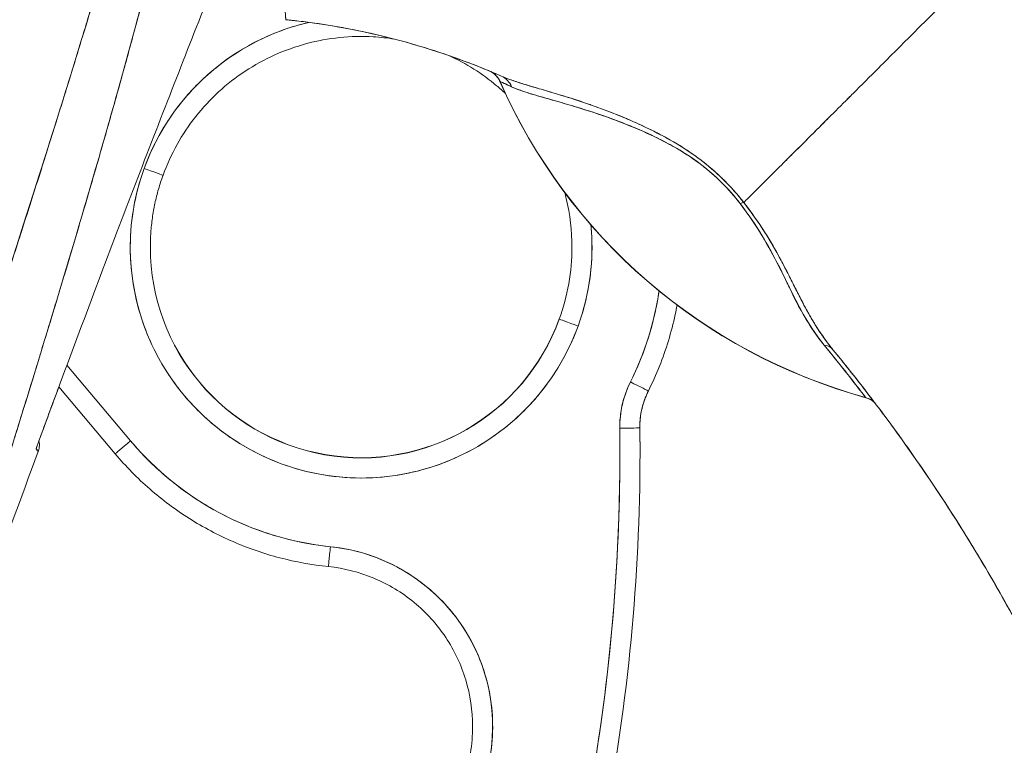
# Model space of a CAD drawing. Header units: inches. Extents: x 8 to 265, y 5 to 155.
# Tile 48 of 152: x 23.056 to 24.022, y 93.614 to 94.326. Entities that reach past the tile are written whole.
import ezdxf

# ---------------------------------------------------------------- set-up
doc = ezdxf.new("R2010")
doc.units = ezdxf.units.IN
doc.header["$LTSCALE"] = 16
doc.header["$MEASUREMENT"] = 0
doc.layers.add('Dimension (ANSI)', color=7, linetype='Continuous', lineweight=5)
doc.layers.add('Visible (ANSI)', color=7, linetype='Continuous', lineweight=5)
doc.styles.add('TAHOMA', font='tahoma.ttf')
doc.dimstyles.new('Default (ANSI)', dxfattribs={"dimscale": 16, "dimtxt": 0.07, "dimasz": 0.098425, "dimexe": 0.125, "dimexo": 0.0625, "dimgap": 0.031496, "dimtad": 0, "dimtih": 1, "dimtoh": 1, "dimrnd": 1e-08, "dimzin": 0, "dimdsep": 46, "dimtxsty": 'TAHOMA', "dimcen": 0.09, "dimdle": 0.393701, "dimclrd": 256, "dimclre": 256, "dimclrt": 256, "dimadec": 0, "dimazin": 0, "dimtfac": 1, "dimtofl": 0, "dimtmove": 0, "dimatfit": 3, "dimfxl": 1, "dimtolj": 1, "dimtzin": 0, "dimlwd": -1, "dimlwe": -1, "dimarcsym": 0})

# ---------------------------------------------------------------- blocks, each defined once
blk = doc.blocks.new('*D13')
at = {"layer": 'Defpoints', "color": 0, "transparency": 16777216}
for p in [(22.43785, 110.228), (34.47425, 110.228), (22.43785, 80.478)]:
    blk.add_point(p, dxfattribs=at)
at = {"layer": 'Dimension (ANSI)', "transparency": 16777216}
for p, q in [((23.43785, 110.228), (36.47425, 110.228)), ((34.47425, 108.6532), (34.47425, 98.48557)), ((34.47425, 82.05281), (34.47425, 92.22044)), ((23.43785, 80.478), (36.47425, 80.478))]:
    blk.add_line(p, q, dxfattribs=at)
for points in [[(34.21179, 108.6532), (34.73672, 108.6532), (34.47425, 110.228)], [(34.21179, 82.05281), (34.73672, 82.05281), (34.47425, 80.478)]]:
    blk.add_solid(points, dxfattribs=at)
at = {"layer": 'Dimension (ANSI)', "transparency": 16777216, "insert": (34.47425, 95.353), "char_height": 1.12, "attachment_point": 5, "style": 'TAHOMA'}
blk.add_mtext('\\A1;\\fTahoma|b0|i0;\\H1.1200;29.75\\P\\fTahoma|b0|i0;\\H1.1200;LID HEIGHT\\P\\fTahoma|b0|i0;\\H1.1200;(2 PL.)', dxfattribs=at)
blk = doc.blocks.new('*D19')
at = {"layer": 'Defpoints', "color": 0, "transparency": 16777216}
for p in [(22.20372, 108.355), (22.08217, 82.35455), (26.94441, 82.35455)]:
    blk.add_point(p, dxfattribs=at)
at = {"layer": 'Dimension (ANSI)', "transparency": 16777216}
for p, q in [((23.20372, 108.355), (28.94441, 108.355)), ((26.94441, 106.7802), (26.94441, 97.36371)), ((26.94441, 83.92935), (26.94441, 93.34585)), ((23.08217, 82.35455), (28.94441, 82.35455))]:
    blk.add_line(p, q, dxfattribs=at)
for points in [[(26.68194, 106.7802), (27.20688, 106.7802), (26.94441, 108.355)], [(26.68194, 83.92935), (27.20688, 83.92935), (26.94441, 82.35455)]]:
    blk.add_solid(points, dxfattribs=at)
at = {"layer": 'Dimension (ANSI)', "transparency": 16777216, "insert": (26.94441, 95.35478), "char_height": 1.12, "attachment_point": 5, "style": 'TAHOMA'}
blk.add_mtext('\\A1;\\fTahoma|b0|i0;\\H1.1200;26.00\\P\\fTahoma|b0|i0;\\H1.1200;TYP.', dxfattribs=at)

msp = doc.modelspace()

# ---------------------------------------------------------------- linework, layer by layer
at = {"layer": 'Visible (ANSI)'}
for p, q in [((23.52709, 94.26514), (23.52707, 94.26519)), ((23.52709, 94.26528), (23.52709, 94.26514)), ((23.19669, 94.17321), (23.19669, 94.17321)), ((23.58523, 94.0323), (23.58523, 94.03205)), ((23.07409, 93.99016), (23.0741, 93.99016)), ((23.16488, 93.91268), (23.10247, 93.98697)), ((23.10247, 93.98697), (23.16488, 93.91268)), ((23.0946, 93.96575), (23.1498, 93.90004)), ((23.67259, 93.96162), (23.67259, 93.96162)), ((23.66427, 93.92561), (23.66427, 93.92536)), ((23.66427, 93.92537), (23.66427, 93.92561)), ((23.07224, 93.90502), (23.07224, 93.90502)), ((23.66442, 93.90084), (23.66442, 93.9011))]:
    msp.add_line(p, q, dxfattribs=at)
for centre, radius, start, end in [((23.50868, 94.25713), 0.02008, 23.66836, 56.81569), ((24.03188, 94.48646), 0.55118, 203.67477, 254.63979), ((23.743, 93.92637), 0.07874, 153.40325, 180.73413), ((23.743, 93.92637), 0.07874, 153.40325, 180.73413), ((23.88057, 93.93561), 0.02008, 44.47562, 74.63987), ((23.39096, 94.10261), 0.29528, 220.03302, 264.14606), ((37.84835, 88.45002), 15.74803, 159.744338, 160.828589)]:
    msp.add_arc(centre, radius, start, end, dxfattribs=at)
for centre, major_axis, ratio, start_param, end_param in [((23.39096, 94.10261), (-0.21277, 0.0773), 0.999999, 5.288734, 6.283185), ((23.30828, 94.30963), (-0.12691, 0.01197), 0.132885, 4.605159, 4.653284), ((23.50877, 94.25707), (0.01839, 0.00807), 0.999983, 0, 0.667548), ((23.50877, 94.25707), (0.00945, 0.01772), 0.999926, 5.615642, 6.283185), ((23.52039, 94.25202), (0.00811, 0.01837), 0.957138, 5.524733, 6.286793), ((23.52039, 94.25202), (0.00811, 0.01837), 0.957138, 5.524732, 6.286792), ((24.96729, 93.74084), (-1.44022, 0.52436), 0.001191, 0.000428, 0.011541), ((24.03139, 94.48624), (-0.5043, -0.22111), 1, 6.283184, 6.283185), ((24.03188, 94.48657), (0.55118, 0), 0.999825, 3.554991, 4.443895), ((24.03188, 94.48657), (-0.55118, 0), 0.999825, 0.413493, 1.302303), ((23.39096, 94.10261), (0.21277, -0.0773), 0.999999, 3.141593, 6.283185), ((23.17819, 94.17993), (0.0185, -0.00672), 0.001197, 4.712824, 6.28362), ((23.17819, 94.17993), (0.0185, -0.00672), 0.001197, 4.712824, 6.28362), ((23.75277, 94.13373), (0.0159, 0.01225), 0.237603, 0.420158, 0.737553), ((23.75277, 94.13373), (-0.01591, -0.01226), 0.237585, 3.562009, 3.879349), ((23.39096, 94.10261), (0.22533, 0.02181), 0.999999, 5.83822, 6.283185), ((23.39096, 94.10288), (-0.20669, 0), 0.999999, 6.282307, 6.283185), ((23.39096, 94.10263), (-0.20669, 0), 0.999999, 0, 2.793103), ((23.39096, 94.10288), (0.19427, -0.07058), 0.999999, 3.491295, 6.283185), ((23.39096, 94.10263), (-0.20669, 0), 0.999999, 0, 2.793103), ((23.39096, 94.10263), (0.19427, -0.07058), 0.999999, 0, 0.348489), ((23.39096, 94.10261), (0.26403, -0.1322), 1, 0, 0.31822), ((23.60373, 94.02533), (-0.0185, 0.00672), 0.001197, 0.000435, 1.571231), ((23.60373, 94.02533), (-0.0185, 0.00672), 0.001197, 0.000435, 1.571231), ((23.83804, 93.98932), (0.01551, 0.01276), 0.763316, 6.282524, 6.912051), ((23.83804, 93.98932), (0.01551, 0.01276), 0.763315, 6.282536, 6.912065), ((23.743, 93.92634), (-0.09842, -0.00126), 0.999999, 5.806171, 6.283185), ((23.65499, 93.97043), (0.0176, -0.00881), 0.001139, 4.712959, 6.272264), ((23.65499, 93.97043), (0.0176, -0.00881), 0.001139, 4.712959, 6.272264), ((23.88034, 93.93588), (0.00533, 0.01936), 0.999856, 5.750181, 6.283185), ((23.44334, 94.54945), (0.44254, -0.59448), 0.00076, 6.252857, 6.28421), ((23.88034, 93.93587), (0.01443, 0.01396), 0.999539, 0, 0.533354), ((23.44334, 94.54972), (0.44254, -0.59475), 0.000764, 6.25286, 6.284203), ((21.75104, 93.90082), (1.8937, 0), 0.999999, 5.803859, 6.295998), ((23.743, 93.92664), (-0.09843, 0.00013), 0.999999, 0, 0.00288), ((23.64458, 93.92511), (0.01968, 0.00025), 0.001273, 4.712373, 6.283169), ((23.64458, 93.92511), (0.01968, 0.00025), 0.001273, 4.712373, 6.283169), ((23.743, 93.92662), (-0.07873, -0.00101), 0.999999, 6.271964, 6.283185), ((23.743, 93.92662), (-0.07873, -0.00101), 0.999999, 6.271964, 6.283185), ((23.64458, 93.92536), (0.01968, 0.00025), 0.001273, 0.015863, 0.016902), ((21.75104, 93.9011), (1.91339, 0), 0.999999, 0, 0.012795), ((21.75104, 93.90084), (1.91339, 0), 0.999999, 0, 0.012813), ((21.75104, 93.90084), (1.91339, 0), 0.999999, 0, 0.012813), ((23.16488, 93.9127), (-0.01507, -0.01266), 0.000975, 6.283166, 7.853153), ((23.16488, 93.9127), (-0.01507, -0.01266), 0.000975, 0, 1.569977), ((23.36084, 93.8089), (-0.00201, -0.01958), 0.00013, 6.281918, 7.852715), ((23.36084, 93.8089), (-0.00201, -0.01958), 0.00013, 6.281918, 7.852715), ((23.34277, 93.63263), (0.17624, -0.01807), 0.999999, 6.218435, 7.853982), ((23.34277, 93.63265), (0.15529, -0.02616), 0.999999, 0, 0.166921)]:
    msp.add_ellipse(centre, major_axis=major_axis, ratio=ratio, start_param=start_param, end_param=end_param, dxfattribs=at)
for points, knots in [([(23.31737, 94.32576), (23.31728, 94.3258), (23.31719, 94.32601), (23.3171, 94.32653), (23.31706, 94.32679), (23.31702, 94.32711), (23.31698, 94.32751), (23.31697, 94.32762), (23.31696, 94.32774), (23.31695, 94.32787), (23.31689, 94.32849), (23.31684, 94.32924), (23.31678, 94.33016), (23.31673, 94.33102), (23.31667, 94.33202), (23.31662, 94.33319), (23.31661, 94.33334), (23.31661, 94.33349), (23.3166, 94.33364), (23.31654, 94.33504), (23.31649, 94.33666), (23.31643, 94.33856), (23.31638, 94.34018), (23.31634, 94.34201), (23.31629, 94.34406), (23.31628, 94.34441), (23.31627, 94.34477), (23.31626, 94.34514), (23.31621, 94.34761), (23.31615, 94.35041), (23.31611, 94.35358), (23.31608, 94.3562), (23.31605, 94.35907), (23.31604, 94.36225), (23.31604, 94.36285), (23.31603, 94.36345), (23.31603, 94.36406), (23.31602, 94.36789), (23.31603, 94.37212), (23.31605, 94.37677), (23.31606, 94.38092), (23.31608, 94.38542), (23.31611, 94.39027), (23.31611, 94.39081), (23.31612, 94.39136), (23.31612, 94.39191), (23.31615, 94.39735), (23.3162, 94.40324), (23.31625, 94.40963), (23.3163, 94.41591), (23.31635, 94.42266), (23.31641, 94.42992), (23.31647, 94.43722), (23.31653, 94.44499), (23.31659, 94.45329), (23.31665, 94.46144), (23.3167, 94.47011), (23.31675, 94.47934), (23.31675, 94.48054), (23.31676, 94.48175), (23.31676, 94.48297), (23.3168, 94.49089), (23.31683, 94.49924), (23.31687, 94.50805), (23.31692, 94.51785), (23.31697, 94.52823), (23.31702, 94.53924), (23.31704, 94.54352), (23.31706, 94.5479), (23.31709, 94.55238), (23.31712, 94.55893), (23.31716, 94.5657), (23.31719, 94.57269), (23.3173, 94.59377), (23.31743, 94.61697), (23.31756, 94.64305), (23.31757, 94.64384), (23.31757, 94.64464), (23.31757, 94.64544), (23.3177, 94.66959), (23.31785, 94.69621), (23.31799, 94.72389), (23.31806, 94.73538), (23.31812, 94.74704), (23.31818, 94.75876), (23.31826, 94.77414), (23.31834, 94.78964), (23.31842, 94.80507), (23.31855, 94.8307), (23.31867, 94.85616), (23.31878, 94.8807), (23.31879, 94.88239), (23.3188, 94.88407), (23.3188, 94.88575), (23.31892, 94.91234), (23.31903, 94.93781), (23.31914, 94.96264), (23.31919, 94.97277), (23.31923, 94.98279), (23.31928, 94.99272), (23.31934, 95.00626), (23.3194, 95.01964), (23.31946, 95.03268), (23.31955, 95.05411), (23.31963, 95.07459), (23.31968, 95.09328)], [0, 0, 0, 0, 0.051587, 0.051587, 0.051587, 0.076923, 0.076923, 0.076923, 0.084185, 0.084185, 0.084185, 0.12001, 0.12001, 0.12001, 0.153846, 0.153846, 0.153846, 0.158111, 0.158111, 0.158111, 0.197166, 0.197166, 0.197166, 0.230769, 0.230769, 0.230769, 0.236582, 0.236582, 0.236582, 0.275566, 0.275566, 0.275566, 0.307692, 0.307692, 0.307692, 0.313667, 0.313667, 0.313667, 0.351144, 0.351144, 0.351144, 0.384615, 0.384615, 0.384615, 0.388358, 0.388358, 0.388358, 0.425269, 0.425269, 0.425269, 0.461538, 0.461538, 0.461538, 0.498022, 0.498022, 0.498022, 0.533802, 0.533802, 0.533802, 0.538462, 0.538462, 0.538462, 0.568677, 0.568677, 0.568677, 0.602294, 0.602294, 0.602294, 0.615385, 0.615385, 0.615385, 0.634551, 0.634551, 0.634551, 0.692308, 0.692308, 0.692308, 0.694069, 0.694069, 0.694069, 0.747191, 0.747191, 0.747191, 0.769231, 0.769231, 0.769231, 0.798153, 0.798153, 0.798153, 0.846154, 0.846154, 0.846154, 0.849449, 0.849449, 0.849449, 0.901739, 0.901739, 0.901739, 0.923077, 0.923077, 0.923077, 0.952173, 0.952173, 0.952173, 1, 1, 1, 1]), ([(23.24947, 94.86806), (23.23771, 94.78427), (23.22095, 94.69542), (23.19852, 94.60145), (23.17609, 94.50749), (23.14798, 94.40841), (23.11625, 94.30435), (23.08452, 94.20029), (23.04916, 94.09125), (23.01261, 93.97745), (22.97605, 93.86366), (22.93829, 93.7451), (22.89852, 93.62171)], [0, 0, 0, 0, 0.25, 0.25, 0.25, 0.5, 0.5, 0.5, 0.75, 0.75, 0.75, 1, 1, 1, 1]), ([(22.89852, 93.62171), (22.90613, 93.6459), (22.91377, 93.67007), (22.92144, 93.69424), (22.92872, 93.71717), (22.93604, 93.74008), (22.94338, 93.76299), (22.95038, 93.78484), (22.9574, 93.80667), (22.96443, 93.8285), (22.97115, 93.84934), (22.97788, 93.87018), (22.98462, 93.89101), (22.99106, 93.91094), (22.99752, 93.93086), (23.00397, 93.95078), (23.01015, 93.96988), (23.01633, 93.98897), (23.0225, 94.00806), (23.02843, 94.02639), (23.03434, 94.04471), (23.04025, 94.06304), (23.04593, 94.08067), (23.05159, 94.09831), (23.05723, 94.11594), (23.06267, 94.13293), (23.06809, 94.14993), (23.07348, 94.16693), (23.07868, 94.18334), (23.08386, 94.19975), (23.08901, 94.21618), (23.09168, 94.22469), (23.09434, 94.23321), (23.09699, 94.24173), (23.09928, 94.2491), (23.10156, 94.25647), (23.10384, 94.26384), (23.1086, 94.27924), (23.11331, 94.29465), (23.11799, 94.31007), (23.12253, 94.32503), (23.12703, 94.34001), (23.13148, 94.35499), (23.1358, 94.36956), (23.14008, 94.38414), (23.14431, 94.39873), (23.14843, 94.41295), (23.1525, 94.42718), (23.15651, 94.44142), (23.16042, 94.45532), (23.16428, 94.46924), (23.16808, 94.48316), (23.17179, 94.49678), (23.17544, 94.51041), (23.17902, 94.52406), (23.18254, 94.53743), (23.18598, 94.55082), (23.18935, 94.56421), (23.19267, 94.57737), (23.19591, 94.59053), (23.19907, 94.60371), (23.20218, 94.61667), (23.20521, 94.62965), (23.20816, 94.64264), (23.21107, 94.65544), (23.2139, 94.66825), (23.21664, 94.68107), (23.21934, 94.69373), (23.22196, 94.7064), (23.22449, 94.71908), (23.22699, 94.73162), (23.22939, 94.74417), (23.23171, 94.75673), (23.23399, 94.76917), (23.23619, 94.78162), (23.23828, 94.79408), (23.24035, 94.80643), (23.24233, 94.8188), (23.2442, 94.83117), (23.24606, 94.84346), (23.24782, 94.85575), (23.24947, 94.86806)], [0, 0, 0, 0, 0.058373, 0.058373, 0.058373, 0.113771, 0.113771, 0.113771, 0.166588, 0.166588, 0.166588, 0.217025, 0.217025, 0.217025, 0.265271, 0.265271, 0.265271, 0.311506, 0.311506, 0.311506, 0.355892, 0.355892, 0.355892, 0.398581, 0.398581, 0.398581, 0.439711, 0.439711, 0.439711, 0.479413, 0.479413, 0.479413, 0.5, 0.5, 0.5, 0.517807, 0.517807, 0.517807, 0.555021, 0.555021, 0.555021, 0.59116, 0.59116, 0.59116, 0.62632, 0.62632, 0.62632, 0.660593, 0.660593, 0.660593, 0.694065, 0.694065, 0.694065, 0.726815, 0.726815, 0.726815, 0.75892, 0.75892, 0.75892, 0.79045, 0.79045, 0.79045, 0.821471, 0.821471, 0.821471, 0.852043, 0.852043, 0.852043, 0.882223, 0.882223, 0.882223, 0.912065, 0.912065, 0.912065, 0.941613, 0.941613, 0.941613, 0.970914, 0.970914, 0.970914, 1, 1, 1, 1]), ([(23.2746, 94.87243), (23.27181, 94.8369), (23.2681, 94.80161), (23.2635, 94.76609), (23.2589, 94.73056), (23.25341, 94.6948), (23.24704, 94.6584), (23.24067, 94.62199), (23.23342, 94.58494), (23.22528, 94.54681), (23.21713, 94.50867), (23.20807, 94.46946), (23.19804, 94.4287), (23.18801, 94.38794), (23.177, 94.34562), (23.16492, 94.30121), (23.15284, 94.2568), (23.13968, 94.2103), (23.12531, 94.16103), (23.11093, 94.11175), (23.09533, 94.05971), (23.07835, 94.00409), (23.06138, 93.94848), (23.04301, 93.88928), (23.02314, 93.82576), (23.00327, 93.76224), (22.9819, 93.69438), (22.9593, 93.62229)], [0, 0, 0, 0, 0.111111, 0.111111, 0.111111, 0.222222, 0.222222, 0.222222, 0.333333, 0.333333, 0.333333, 0.444444, 0.444444, 0.444444, 0.555556, 0.555556, 0.555556, 0.666667, 0.666667, 0.666667, 0.777778, 0.777778, 0.777778, 0.888889, 0.888889, 0.888889, 1, 1, 1, 1]), ([(23.2746, 94.87243), (23.27365, 94.86023), (23.27258, 94.8479), (23.27138, 94.83544), (23.27019, 94.82315), (23.26888, 94.81073), (23.26744, 94.79818), (23.26602, 94.78578), (23.26447, 94.77326), (23.2628, 94.76062), (23.26115, 94.7481), (23.25937, 94.73547), (23.25747, 94.72272), (23.25559, 94.71007), (23.25359, 94.69731), (23.25147, 94.68443), (23.24936, 94.67163), (23.24713, 94.65872), (23.24479, 94.6457), (23.24268, 94.63397), (23.24047, 94.62214), (23.23818, 94.61023), (23.23794, 94.60898), (23.23769, 94.60772), (23.23745, 94.60647), (23.2349, 94.59331), (23.23223, 94.58004), (23.22946, 94.56666), (23.22668, 94.55328), (23.2238, 94.5398), (23.22081, 94.5262), (23.21781, 94.51258), (23.2147, 94.49885), (23.2115, 94.48501), (23.20828, 94.47111), (23.20495, 94.4571), (23.20153, 94.44298), (23.19808, 94.42877), (23.19453, 94.41445), (23.19089, 94.40002), (23.18721, 94.38547), (23.18343, 94.3708), (23.17956, 94.35602), (23.17603, 94.34255), (23.17243, 94.32898), (23.16874, 94.31531), (23.16834, 94.31383), (23.16794, 94.31235), (23.16754, 94.31086), (23.16339, 94.29551), (23.15914, 94.28003), (23.15481, 94.26443), (23.15041, 94.24861), (23.14592, 94.23267), (23.14134, 94.21659), (23.13668, 94.20026), (23.13194, 94.18379), (23.12711, 94.16719), (23.12219, 94.1503), (23.11718, 94.13326), (23.11209, 94.11609), (23.1069, 94.09857), (23.10162, 94.08092), (23.09626, 94.06311), (23.09078, 94.04492), (23.08521, 94.02658), (23.07957, 94.00808), (23.07739, 94.00094), (23.0752, 93.99377), (23.073, 93.98658), (23.06936, 93.97471), (23.0657, 93.96279), (23.062, 93.9508), (23.05591, 93.93105), (23.04975, 93.91114), (23.0435, 93.89105), (23.03709, 93.87042), (23.0306, 93.84961), (23.02404, 93.82861), (23.01728, 93.80701), (23.01045, 93.78522), (23.00355, 93.76323), (22.99645, 93.74057), (22.98926, 93.7177), (22.98201, 93.69462), (22.97451, 93.67074), (22.96693, 93.64663), (22.9593, 93.62229)], [0, 0, 0, 0, 0.037382, 0.037382, 0.037382, 0.074234, 0.074234, 0.074234, 0.110636, 0.110636, 0.110636, 0.146671, 0.146671, 0.146671, 0.182417, 0.182417, 0.182417, 0.217957, 0.217957, 0.217957, 0.25, 0.25, 0.25, 0.253368, 0.253368, 0.253368, 0.288725, 0.288725, 0.288725, 0.324095, 0.324095, 0.324095, 0.359547, 0.359547, 0.359547, 0.39515, 0.39515, 0.39515, 0.430974, 0.430974, 0.430974, 0.467089, 0.467089, 0.467089, 0.5, 0.5, 0.5, 0.503564, 0.503564, 0.503564, 0.540473, 0.540473, 0.540473, 0.577897, 0.577897, 0.577897, 0.615918, 0.615918, 0.615918, 0.654622, 0.654622, 0.654622, 0.694093, 0.694093, 0.694093, 0.734423, 0.734423, 0.734423, 0.75, 0.75, 0.75, 0.775706, 0.775706, 0.775706, 0.818036, 0.818036, 0.818036, 0.861515, 0.861515, 0.861515, 0.906243, 0.906243, 0.906243, 0.952322, 0.952322, 0.952322, 1, 1, 1, 1]), ([(23.07224, 93.90502), (23.09755, 93.97416), (23.12247, 94.0409), (23.1469, 94.10518), (23.17133, 94.16947), (23.19526, 94.2313), (23.21865, 94.29087), (23.24204, 94.35044), (23.26487, 94.40776), (23.28707, 94.46275)], [0, 0, 0, 0, 0.333333, 0.333333, 0.333333, 0.666667, 0.666667, 0.666667, 1, 1, 1, 1]), ([(24.02162, 94.40164), (24.01428, 94.39429), (24.00674, 94.38676), (23.99914, 94.37916), (23.99115, 94.37117), (23.98309, 94.36311), (23.9751, 94.35512), (23.97272, 94.35274), (23.97033, 94.35036), (23.96796, 94.34799), (23.96189, 94.34193), (23.95588, 94.33592), (23.94994, 94.32999), (23.94121, 94.32126), (23.93263, 94.31268), (23.92421, 94.30427), (23.92153, 94.30159), (23.91886, 94.29892), (23.91621, 94.29627), (23.9102, 94.29027), (23.90428, 94.28436), (23.89847, 94.27855), (23.88983, 94.26992), (23.88142, 94.26152), (23.87329, 94.2534), (23.87175, 94.25185), (23.87021, 94.25031), (23.86868, 94.24879), (23.86201, 94.24212), (23.85554, 94.23565), (23.84928, 94.22939), (23.8454, 94.22551), (23.84159, 94.2217), (23.83787, 94.21799), (23.83416, 94.21427), (23.83052, 94.21064), (23.82698, 94.2071), (23.82342, 94.20354), (23.81995, 94.20008), (23.81657, 94.19671), (23.81321, 94.19335), (23.80994, 94.1901), (23.80678, 94.18694), (23.80168, 94.18186), (23.79684, 94.17703), (23.79227, 94.17249), (23.79121, 94.17143), (23.79016, 94.17038), (23.78913, 94.16936), (23.78643, 94.16667), (23.78383, 94.16408), (23.78135, 94.16162), (23.77889, 94.15917), (23.77654, 94.15683), (23.77431, 94.15461), (23.77209, 94.1524), (23.76998, 94.15031), (23.768, 94.14834), (23.76735, 94.1477), (23.76672, 94.14708), (23.76611, 94.14646)], [0, 0, 0, 0, 0.070424, 0.070424, 0.070424, 0.144534, 0.144534, 0.144534, 0.166667, 0.166667, 0.166667, 0.223343, 0.223343, 0.223343, 0.306734, 0.306734, 0.306734, 0.333333, 0.333333, 0.333333, 0.393545, 0.393545, 0.393545, 0.482972, 0.482972, 0.482972, 0.5, 0.5, 0.5, 0.574383, 0.574383, 0.574383, 0.620537, 0.620537, 0.620537, 0.666667, 0.666667, 0.666667, 0.713018, 0.713018, 0.713018, 0.759127, 0.759127, 0.759127, 0.833333, 0.833333, 0.833333, 0.850626, 0.850626, 0.850626, 0.895889, 0.895889, 0.895889, 0.940848, 0.940848, 0.940848, 0.985537, 0.985537, 0.985537, 1, 1, 1, 1]), ([(23.76611, 94.14646), (23.76672, 94.14708), (23.76735, 94.1477), (23.768, 94.14834), (23.76998, 94.15031), (23.77209, 94.1524), (23.77431, 94.15461), (23.77654, 94.15683), (23.77889, 94.15917), (23.78135, 94.16162), (23.78383, 94.16408), (23.78643, 94.16667), (23.78913, 94.16936), (23.79016, 94.17039), (23.79121, 94.17143), (23.79228, 94.17249), (23.79684, 94.17703), (23.80168, 94.18186), (23.80678, 94.18694), (23.81312, 94.19326), (23.81986, 94.19999), (23.82695, 94.20707), (23.83405, 94.21416), (23.8415, 94.22161), (23.84928, 94.22939), (23.85554, 94.23565), (23.86201, 94.24211), (23.86867, 94.24878), (23.8702, 94.25031), (23.87174, 94.25185), (23.87329, 94.2534), (23.88142, 94.26152), (23.88983, 94.26992), (23.89847, 94.27855), (23.90428, 94.28436), (23.9102, 94.29027), (23.9162, 94.29627), (23.91886, 94.29892), (23.92153, 94.30159), (23.92421, 94.30427), (23.93263, 94.31269), (23.94121, 94.32126), (23.94994, 94.32999), (23.95586, 94.3359), (23.96185, 94.34189), (23.96791, 94.34794), (23.9703, 94.35032), (23.9727, 94.35272), (23.9751, 94.35512), (23.98309, 94.3631), (23.99115, 94.37116), (23.99914, 94.37916), (24.00674, 94.38675), (24.01428, 94.39429), (24.02162, 94.40164)], [0, 0, 0, 0, 0.014459, 0.014459, 0.014459, 0.059137, 0.059137, 0.059137, 0.104088, 0.104088, 0.104088, 0.149345, 0.149345, 0.149345, 0.166667, 0.166667, 0.166667, 0.24084, 0.24084, 0.24084, 0.33319, 0.33319, 0.33319, 0.425633, 0.425633, 0.425633, 0.5, 0.5, 0.5, 0.517058, 0.517058, 0.517058, 0.606462, 0.606462, 0.606462, 0.666667, 0.666667, 0.666667, 0.693307, 0.693307, 0.693307, 0.776791, 0.776791, 0.776791, 0.833333, 0.833333, 0.833333, 0.855634, 0.855634, 0.855634, 0.929684, 0.929684, 0.929684, 1, 1, 1, 1]), ([(24.02162, 94.40164), (24.03068, 94.36924), (24.03908, 94.33682), (24.04694, 94.30454), (24.05481, 94.27224), (24.06215, 94.24008), (24.06911, 94.20818), (24.07606, 94.17628), (24.08264, 94.14464), (24.089, 94.11336), (24.09536, 94.08208), (24.10152, 94.05117), (24.10765, 94.02069), (24.11378, 93.99021), (24.11989, 93.96016), (24.12619, 93.93058), (24.13249, 93.901), (24.13897, 93.8719), (24.14586, 93.84326), (24.15275, 93.81462), (24.16005, 93.78646), (24.16798, 93.75873), (24.1759, 93.73099), (24.18447, 93.7037), (24.19389, 93.67675)], [0, 0, 0, 0, 0.124961, 0.124961, 0.124961, 0.249967, 0.249967, 0.249967, 0.374972, 0.374972, 0.374972, 0.499978, 0.499978, 0.499978, 0.624983, 0.624983, 0.624983, 0.749989, 0.749989, 0.749989, 0.874994, 0.874994, 0.874994, 1, 1, 1, 1]), ([(23.17819, 94.17991), (23.18301, 94.19313), (23.18892, 94.20567), (23.19598, 94.21763), (23.20305, 94.2296), (23.21126, 94.24098), (23.22044, 94.2515), (23.22961, 94.26201), (23.23975, 94.27166), (23.2507, 94.28029), (23.26164, 94.28893), (23.27339, 94.29656), (23.28574, 94.30305), (23.29809, 94.30953), (23.31104, 94.31487), (23.32438, 94.31897), (23.32948, 94.32054), (23.33463, 94.32193), (23.33983, 94.32313)], [0, 0, 0, 0, 0.0588235, 0.0588235, 0.0588235, 0.1176471, 0.1176471, 0.1176471, 0.1764706, 0.1764706, 0.1764706, 0.2352941, 0.2352941, 0.2352941, 0.2941176, 0.2941176, 0.2941176, 0.3166113, 0.3166113, 0.3166113, 0.3166113]), ([(23.32344, 94.32512), (23.32277, 94.32519), (23.32209, 94.32527), (23.32142, 94.32534), (23.32074, 94.32541), (23.32007, 94.32548), (23.31939, 94.32555), (23.31872, 94.32562), (23.31804, 94.32569), (23.31737, 94.32576)], [0, 0, 0, 0, 0.333333, 0.333333, 0.333333, 0.666667, 0.666667, 0.666667, 1, 1, 1, 1]), ([(23.32344, 94.32512), (23.35843, 94.32129), (23.39328, 94.31481), (23.42758, 94.30568), (23.46188, 94.29655), (23.49564, 94.28477), (23.52843, 94.27041)], [0, 0, 0, 0, 0.5, 0.5, 0.5, 1, 1, 1, 1]), ([(23.52843, 94.27041), (23.52795, 94.27062), (23.52747, 94.27084), (23.52698, 94.27105), (23.50707, 94.27971), (23.48681, 94.28742), (23.46629, 94.29417), (23.44577, 94.30092), (23.425, 94.3067), (23.40405, 94.31151), (23.38311, 94.31632), (23.36199, 94.32015), (23.34081, 94.323), (23.33503, 94.32378), (23.32924, 94.32449), (23.32344, 94.32512)], [0, 0, 0, 0, 0.007361, 0.007361, 0.007361, 0.310645, 0.310645, 0.310645, 0.613929, 0.613929, 0.613929, 0.917213, 0.917213, 0.917213, 1, 1, 1, 1]), ([(23.19669, 94.17321), (23.20422, 94.19393), (23.21509, 94.21344), (23.24242, 94.24804), (23.25888, 94.26314), (23.2957, 94.28739), (23.31607, 94.29654), (23.35866, 94.30797), (23.38087, 94.31025), (23.4098, 94.30858), (23.4167, 94.30783), (23.42355, 94.30674)], [3.490082, 3.490082, 3.490082, 3.490082, 3.810082, 3.810082, 4.130082, 4.130082, 4.450082, 4.450082, 4.770082, 4.770082, 4.870732, 4.870732, 4.870732, 4.870732]), ([(23.47711, 94.29051), (23.49388, 94.28283), (23.50961, 94.27288), (23.52672, 94.25854), (23.52961, 94.25597), (23.53244, 94.25332)], [5.142311, 5.142311, 5.142311, 5.142311, 5.4100818, 5.4100818, 5.4662787, 5.4662787, 5.4662787, 5.4662787]), ([(23.52707, 94.26519), (23.52636, 94.26677), (23.52549, 94.26822), (23.52446, 94.26953), (23.52344, 94.27084), (23.52225, 94.27202), (23.5209, 94.27305), (23.52005, 94.2737), (23.51914, 94.27429), (23.51816, 94.27481)], [0, 0, 0, 0, 0.3333333, 0.3333333, 0.3333333, 0.6666667, 0.6666667, 0.6666667, 0.8769323, 0.8769323, 0.8769323, 0.8769323]), ([(23.76611, 94.14646), (23.75976, 94.1547), (23.75257, 94.16276), (23.74443, 94.1706), (23.73629, 94.17844), (23.72719, 94.18606), (23.7173, 94.19306), (23.71687, 94.19337), (23.71643, 94.19368), (23.71599, 94.19399), (23.70647, 94.20063), (23.69626, 94.20672), (23.68562, 94.21236), (23.68421, 94.21311), (23.68278, 94.21386), (23.68135, 94.2146), (23.67264, 94.21908), (23.6637, 94.22327), (23.65464, 94.2272), (23.65349, 94.2277), (23.65235, 94.22819), (23.6512, 94.22868), (23.6491, 94.22957), (23.64699, 94.23045), (23.64488, 94.23131), (23.63522, 94.23527), (23.6255, 94.23893), (23.61592, 94.24228), (23.61563, 94.24238), (23.61535, 94.24248), (23.61506, 94.24258), (23.60688, 94.24542), (23.59881, 94.24805), (23.59086, 94.25051), (23.59043, 94.25064), (23.58999, 94.25078), (23.58956, 94.25091), (23.58689, 94.25173), (23.58423, 94.25254), (23.58159, 94.25333), (23.57821, 94.25434), (23.57486, 94.25533), (23.57158, 94.2563), (23.56625, 94.25787), (23.5611, 94.25937), (23.55632, 94.26081), (23.55431, 94.26141), (23.55237, 94.262), (23.55051, 94.26257), (23.54841, 94.26322), (23.54641, 94.26384), (23.5445, 94.26446), (23.53818, 94.26651), (23.53289, 94.26845), (23.52843, 94.27041)], [0, 0, 0, 0, 0.125, 0.125, 0.125, 0.25, 0.25, 0.25, 0.255535, 0.255535, 0.255535, 0.375, 0.375, 0.375, 0.39094, 0.39094, 0.39094, 0.487767, 0.487767, 0.487767, 0.5, 0.5, 0.5, 0.522422, 0.522422, 0.522422, 0.625, 0.625, 0.625, 0.628055, 0.628055, 0.628055, 0.715688, 0.715688, 0.715688, 0.720466, 0.720466, 0.720466, 0.75, 0.75, 0.75, 0.787783, 0.787783, 0.787783, 0.849243, 0.849243, 0.849243, 0.875, 0.875, 0.875, 0.903965, 0.903965, 0.903965, 1, 1, 1, 1]), ([(23.76611, 94.14646), (23.76019, 94.15397), (23.75363, 94.16144), (23.74666, 94.16839), (23.74543, 94.16962), (23.74419, 94.17083), (23.74293, 94.17202), (23.73573, 94.17889), (23.72818, 94.18517), (23.72009, 94.19107), (23.7188, 94.19201), (23.7175, 94.19294), (23.71618, 94.19386), (23.70887, 94.19895), (23.70112, 94.20376), (23.69307, 94.2083), (23.69055, 94.20971), (23.688, 94.21111), (23.68543, 94.21247), (23.67968, 94.21552), (23.67381, 94.21843), (23.66786, 94.22123), (23.66264, 94.22368), (23.65736, 94.22604), (23.65205, 94.22831), (23.64943, 94.22943), (23.6468, 94.23053), (23.64416, 94.23161), (23.63594, 94.23496), (23.62767, 94.23811), (23.61946, 94.24103), (23.61891, 94.24122), (23.61836, 94.24142), (23.61781, 94.24161), (23.60997, 94.24438), (23.60218, 94.24695), (23.59456, 94.24934), (23.59113, 94.25042), (23.58773, 94.25147), (23.58438, 94.25249), (23.58078, 94.25358), (23.57723, 94.25463), (23.57374, 94.25567), (23.56822, 94.25729), (23.56287, 94.25885), (23.55773, 94.26038), (23.55637, 94.26079), (23.55503, 94.26119), (23.55371, 94.26159), (23.55083, 94.26246), (23.54803, 94.26333), (23.54533, 94.2642), (23.54197, 94.26528), (23.53875, 94.26637), (23.53573, 94.26749), (23.53315, 94.26844), (23.53071, 94.26941), (23.52843, 94.27041)], [0, 0, 0, 0, 0.106229, 0.106229, 0.106229, 0.125, 0.125, 0.125, 0.232823, 0.232823, 0.232823, 0.25, 0.25, 0.25, 0.345204, 0.345204, 0.345204, 0.375, 0.375, 0.375, 0.441581, 0.441581, 0.441581, 0.5, 0.5, 0.5, 0.528868, 0.528868, 0.528868, 0.618969, 0.618969, 0.618969, 0.625, 0.625, 0.625, 0.711204, 0.711204, 0.711204, 0.75, 0.75, 0.75, 0.791698, 0.791698, 0.791698, 0.857612, 0.857612, 0.857612, 0.875, 0.875, 0.875, 0.912763, 0.912763, 0.912763, 0.959824, 0.959824, 0.959824, 1, 1, 1, 1]), ([(23.52716, 94.26514), (23.52723, 94.2651), (23.52752, 94.26496), (23.52804, 94.26472), (23.5288, 94.26437), (23.53003, 94.26381), (23.5317, 94.26305), (23.53346, 94.26226), (23.53569, 94.26124), (23.53837, 94.26001)], [0, 0, 0, 0, 0.250608, 0.250608, 0.250608, 0.616926, 0.616926, 0.616926, 1, 1, 1, 1]), ([(23.52716, 94.26514), (23.52725, 94.26509), (23.52771, 94.26488), (23.52857, 94.26447), (23.52944, 94.26407), (23.53073, 94.26348), (23.53236, 94.26276), (23.534, 94.26203), (23.53596, 94.26116), (23.53837, 94.26001)], [0, 0, 0, 0, 0.333333, 0.333333, 0.333333, 0.666667, 0.666667, 0.666667, 1, 1, 1, 1]), ([(23.53837, 94.26001), (23.54038, 94.25909), (23.5426, 94.25818), (23.545, 94.25728), (23.5477, 94.25627), (23.55064, 94.25527), (23.55382, 94.25425), (23.55736, 94.25312), (23.5612, 94.25197), (23.56531, 94.25076), (23.56778, 94.25004), (23.57036, 94.2493), (23.57304, 94.24853), (23.57537, 94.24786), (23.57779, 94.24717), (23.58027, 94.24645), (23.58636, 94.24469), (23.59289, 94.24279), (23.59985, 94.24069), (23.60721, 94.23846), (23.61505, 94.23601), (23.62335, 94.23323), (23.62415, 94.23297), (23.62494, 94.2327), (23.62575, 94.23243), (23.63248, 94.23016), (23.63949, 94.22764), (23.64676, 94.22483), (23.65403, 94.22202), (23.66157, 94.21891), (23.66932, 94.21541), (23.67715, 94.21189), (23.6852, 94.20798), (23.69338, 94.20347), (23.69354, 94.20339), (23.6937, 94.2033), (23.69386, 94.20321), (23.70224, 94.19857), (23.71077, 94.19343), (23.71911, 94.18747), (23.72299, 94.18469), (23.72682, 94.18175), (23.73057, 94.17864), (23.73529, 94.17473), (23.7399, 94.17055), (23.74431, 94.16615), (23.75091, 94.15957), (23.75704, 94.15251), (23.76259, 94.14534)], [0, 0, 0, 0, 0.060401, 0.060401, 0.060401, 0.128439, 0.128439, 0.128439, 0.204371, 0.204371, 0.204371, 0.25, 0.25, 0.25, 0.289854, 0.289854, 0.289854, 0.38726, 0.38726, 0.38726, 0.490155, 0.490155, 0.490155, 0.5, 0.5, 0.5, 0.582487, 0.582487, 0.582487, 0.665027, 0.665027, 0.665027, 0.748353, 0.748353, 0.748353, 0.75, 0.75, 0.75, 0.835339, 0.835339, 0.835339, 0.875, 0.875, 0.875, 0.925032, 0.925032, 0.925032, 1, 1, 1, 1]), ([(23.53837, 94.26001), (23.54209, 94.25838), (23.54673, 94.25657), (23.55255, 94.25465), (23.55838, 94.25273), (23.56541, 94.25072), (23.57382, 94.24831), (23.58223, 94.2459), (23.59207, 94.24312), (23.60214, 94.24007), (23.61221, 94.23702), (23.62243, 94.23368), (23.63267, 94.22999), (23.64292, 94.22631), (23.6532, 94.22229), (23.66333, 94.21792), (23.67346, 94.21356), (23.68344, 94.20885), (23.69303, 94.20366), (23.70261, 94.19848), (23.7118, 94.19281), (23.72033, 94.1866), (23.72885, 94.18038), (23.73671, 94.17361), (23.74378, 94.16669), (23.75086, 94.15977), (23.75714, 94.15269), (23.76259, 94.14534)], [0, 0, 0, 0, 0.111111, 0.111111, 0.111111, 0.222222, 0.222222, 0.222222, 0.333333, 0.333333, 0.333333, 0.444444, 0.444444, 0.444444, 0.555556, 0.555556, 0.555556, 0.666667, 0.666667, 0.666667, 0.777778, 0.777778, 0.777778, 0.888889, 0.888889, 0.888889, 1, 1, 1, 1]), ([(23.60373, 94.0253), (23.59891, 94.01209), (23.593, 93.99954), (23.58594, 93.98758), (23.57887, 93.97562), (23.57066, 93.96423), (23.56148, 93.95372), (23.55231, 93.9432), (23.54217, 93.93356), (23.53122, 93.92492), (23.52028, 93.91628), (23.50853, 93.90865), (23.49618, 93.90217), (23.48383, 93.89568), (23.47088, 93.89035), (23.45754, 93.88624), (23.44421, 93.88214), (23.4305, 93.87927), (23.41664, 93.87769), (23.40278, 93.87611), (23.38877, 93.87581), (23.37486, 93.8768), (23.36094, 93.87779), (23.34712, 93.88008), (23.33363, 93.88361), (23.32013, 93.88714), (23.30697, 93.89193), (23.29435, 93.89788), (23.28173, 93.90383), (23.26967, 93.91095), (23.25837, 93.91913), (23.24706, 93.9273), (23.23651, 93.93651), (23.2269, 93.94662), (23.21729, 93.95673), (23.20861, 93.96773), (23.20102, 93.97944), (23.19343, 93.99114), (23.18693, 94.00355), (23.18162, 94.01645), (23.17631, 94.02935), (23.1722, 94.04274), (23.16935, 94.05639), (23.1665, 94.07004), (23.16492, 94.08394), (23.16463, 94.0979), (23.16434, 94.11185), (23.16535, 94.12585), (23.16762, 94.13956), (23.16988, 94.15327), (23.1734, 94.16668), (23.17819, 94.17991)], [0, 0, 0, 0, 0.058824, 0.058824, 0.058824, 0.117647, 0.117647, 0.117647, 0.176471, 0.176471, 0.176471, 0.235294, 0.235294, 0.235294, 0.294118, 0.294118, 0.294118, 0.352941, 0.352941, 0.352941, 0.411765, 0.411765, 0.411765, 0.470588, 0.470588, 0.470588, 0.529412, 0.529412, 0.529412, 0.588235, 0.588235, 0.588235, 0.647059, 0.647059, 0.647059, 0.705882, 0.705882, 0.705882, 0.764706, 0.764706, 0.764706, 0.823529, 0.823529, 0.823529, 0.882353, 0.882353, 0.882353, 0.941176, 0.941176, 0.941176, 1, 1, 1, 1]), ([(23.18427, 94.10263), (23.18427, 94.10743), (23.18443, 94.11224), (23.1851, 94.12182), (23.1856, 94.1266), (23.18694, 94.13611), (23.18777, 94.14084), (23.18977, 94.15023), (23.19093, 94.1549), (23.19357, 94.16413), (23.19505, 94.1687), (23.19669, 94.17321)], [3.1415927, 3.1415927, 3.1415927, 3.1415927, 3.2112905, 3.2112905, 3.2809883, 3.2809883, 3.3506862, 3.3506862, 3.420384, 3.420384, 3.4900819, 3.4900819, 3.4900819, 3.4900819]), ([(23.59058, 94.15623), (23.59111, 94.15428), (23.5916, 94.15233), (23.59577, 94.13475), (23.59765, 94.11869), (23.59765, 94.10263)], [6.0208933, 6.0208933, 6.0208933, 6.0208933, 6.0500818, 6.0500818, 6.2831853, 6.2831853, 6.2831853, 6.2831853]), ([(23.76259, 94.14534), (23.77072, 94.13483), (23.77834, 94.12366), (23.78533, 94.11198), (23.79232, 94.1003), (23.79869, 94.08812), (23.80456, 94.07611), (23.81044, 94.06409), (23.81581, 94.05222), (23.82233, 94.04054), (23.82886, 94.02886), (23.83654, 94.01738), (23.84485, 94.0066)], [0, 0, 0, 0, 0.25, 0.25, 0.25, 0.5, 0.5, 0.5, 0.75, 0.75, 0.75, 1, 1, 1, 1]), ([(23.76259, 94.14534), (23.76871, 94.13743), (23.77429, 94.12938), (23.77936, 94.12145), (23.78592, 94.11118), (23.7916, 94.1011), (23.79668, 94.0914), (23.80089, 94.08338), (23.80467, 94.07561), (23.80843, 94.06809), (23.80953, 94.06589), (23.81061, 94.06371), (23.81168, 94.06156), (23.81664, 94.05163), (23.82136, 94.0423), (23.82643, 94.03353), (23.83199, 94.02391), (23.83797, 94.01494), (23.84485, 94.0066)], [0, 0, 0, 0, 0.148428, 0.148428, 0.148428, 0.340764, 0.340764, 0.340764, 0.5, 0.5, 0.5, 0.546721, 0.546721, 0.546721, 0.762825, 0.762825, 0.762825, 1, 1, 1, 1]), ([(23.85355, 94.00207), (23.85121, 94.00492), (23.84897, 94.00782), (23.84682, 94.01075), (23.84441, 94.01405), (23.84211, 94.01739), (23.83991, 94.02076), (23.83781, 94.02395), (23.83581, 94.02717), (23.83388, 94.0304), (23.83367, 94.03076), (23.83345, 94.03112), (23.83324, 94.03148), (23.83092, 94.0354), (23.82871, 94.03934), (23.82658, 94.04328), (23.8242, 94.04768), (23.82191, 94.0521), (23.81967, 94.05651), (23.81915, 94.05754), (23.81863, 94.05857), (23.81811, 94.0596), (23.81606, 94.06367), (23.81403, 94.06775), (23.81199, 94.07181), (23.81082, 94.07412), (23.80965, 94.07644), (23.80847, 94.07875), (23.80676, 94.0821), (23.80503, 94.08545), (23.80325, 94.08878), (23.80292, 94.0894), (23.80258, 94.09003), (23.80225, 94.09065), (23.7975, 94.09947), (23.79244, 94.10821), (23.78686, 94.11702), (23.78673, 94.11722), (23.7866, 94.11742), (23.78648, 94.11762), (23.78035, 94.12725), (23.77361, 94.13697), (23.76611, 94.14646)], [0, 0, 0, 0, 0.062727, 0.062727, 0.062727, 0.133158, 0.133158, 0.133158, 0.2, 0.2, 0.2, 0.2074, 0.2074, 0.2074, 0.288525, 0.288525, 0.288525, 0.378924, 0.378924, 0.378924, 0.4, 0.4, 0.4, 0.483407, 0.483407, 0.483407, 0.530937, 0.530937, 0.530937, 0.6, 0.6, 0.6, 0.612912, 0.612912, 0.612912, 0.795849, 0.795849, 0.795849, 0.8, 0.8, 0.8, 1, 1, 1, 1]), ([(23.85355, 94.00207), (23.84614, 94.01109), (23.8398, 94.02048), (23.83411, 94.03001), (23.83252, 94.03267), (23.83098, 94.03534), (23.82948, 94.03803), (23.82559, 94.045), (23.82196, 94.05201), (23.81839, 94.05907), (23.81567, 94.06446), (23.81298, 94.06988), (23.81023, 94.0753), (23.8077, 94.08028), (23.80514, 94.08525), (23.80248, 94.09019), (23.79847, 94.09766), (23.79424, 94.10508), (23.78979, 94.11231), (23.78788, 94.11543), (23.78592, 94.11852), (23.78392, 94.12157), (23.77822, 94.13028), (23.77221, 94.13866), (23.76611, 94.14646)], [0, 0, 0, 0, 0.195442, 0.195442, 0.195442, 0.25, 0.25, 0.25, 0.391676, 0.391676, 0.391676, 0.5, 0.5, 0.5, 0.599609, 0.599609, 0.599609, 0.75, 0.75, 0.75, 0.814803, 0.814803, 0.814803, 1, 1, 1, 1]), ([(23.61629, 94.12441), (23.61684, 94.11873), (23.61717, 94.11303), (23.61729, 94.10732), (23.61758, 94.09336), (23.61657, 94.07936), (23.6143, 94.06565), (23.61204, 94.05195), (23.60852, 94.03854), (23.60373, 94.0253)], [0.8582763, 0.8582763, 0.8582763, 0.8582763, 0.8823529, 0.8823529, 0.8823529, 0.9411765, 0.9411765, 0.9411765, 1, 1, 1, 1]), ([(23.65499, 93.97041), (23.66118, 93.98277), (23.66646, 93.99544), (23.67086, 94.00855), (23.67525, 94.02167), (23.67877, 94.03523), (23.6813, 94.04885), (23.68197, 94.05244), (23.68257, 94.05605), (23.6831, 94.05965)], [0, 0, 0, 0, 0.3333333, 0.3333333, 0.3333333, 0.6666667, 0.6666667, 0.6666667, 0.7547329, 0.7547329, 0.7547329, 0.7547329]), ([(23.70076, 94.04582), (23.70019, 94.04273), (23.69957, 94.03964), (23.69706, 94.02791), (23.69483, 94.01933), (23.68968, 94.0024), (23.68674, 93.99405), (23.68018, 93.97761), (23.67655, 93.96953), (23.67259, 93.96162)], [0.1813598, 0.1813598, 0.1813598, 0.1813598, 0.2113574, 0.2113574, 0.2956387, 0.2956387, 0.3799199, 0.3799199, 0.4642012, 0.4642012, 0.4642012, 0.4642012]), ([(23.84485, 94.0066), (23.85401, 93.99551), (23.86169, 93.98593), (23.86779, 93.97821), (23.87412, 93.9702), (23.87876, 93.96419), (23.88174, 93.96032), (23.88402, 93.95736), (23.88533, 93.95566), (23.88567, 93.95523)], [0, 0, 0, 0, 0.353142, 0.353142, 0.353142, 0.719555, 0.719555, 0.719555, 1, 1, 1, 1]), ([(23.84485, 94.0066), (23.8532, 93.99652), (23.86032, 93.98765), (23.86623, 93.98019), (23.87213, 93.97272), (23.87683, 93.96668), (23.8801, 93.96245), (23.88337, 93.95822), (23.88521, 93.95577), (23.88567, 93.95523)], [0, 0, 0, 0, 0.333333, 0.333333, 0.333333, 0.666667, 0.666667, 0.666667, 1, 1, 1, 1]), ([(23.85355, 94.00207), (23.87702, 93.97352), (23.89942, 93.94433), (23.92081, 93.91452), (23.9422, 93.8847), (23.96257, 93.85425), (23.98195, 93.82313), (24.00134, 93.79201), (24.01973, 93.76022), (24.03713, 93.72774), (24.05452, 93.69525), (24.07093, 93.66206), (24.08632, 93.62812)], [0, 0, 0, 0, 0.25, 0.25, 0.25, 0.5, 0.5, 0.5, 0.75, 0.75, 0.75, 1, 1, 1, 1]), ([(24.08632, 93.62812), (24.0758, 93.65132), (24.06481, 93.67417), (24.05335, 93.69668), (24.04188, 93.71919), (24.02996, 93.74137), (24.01757, 93.76323), (24.00518, 93.78508), (23.99232, 93.80662), (23.97901, 93.82784), (23.96569, 93.84907), (23.95191, 93.86998), (23.93766, 93.89059), (23.92341, 93.91121), (23.90868, 93.93152), (23.89348, 93.95154), (23.88052, 93.9686), (23.86722, 93.98544), (23.85355, 94.00207)], [0, 0, 0, 0, 0.17088, 0.17088, 0.17088, 0.34176, 0.34176, 0.34176, 0.51264, 0.51264, 0.51264, 0.68352, 0.68352, 0.68352, 0.8544, 0.8544, 0.8544, 1, 1, 1, 1]), ([(23.64458, 93.92508), (23.64451, 93.9303), (23.64485, 93.93547), (23.64562, 93.94063), (23.64638, 93.9458), (23.64757, 93.95097), (23.64913, 93.95596), (23.6507, 93.96094), (23.65265, 93.96574), (23.65499, 93.97041)], [0, 0, 0, 0, 0.333333, 0.333333, 0.333333, 0.666667, 0.666667, 0.666667, 1, 1, 1, 1]), ([(23.67259, 93.96162), (23.6715, 93.95944), (23.67051, 93.95721), (23.66874, 93.95267), (23.66796, 93.95036), (23.66662, 93.94567), (23.66606, 93.9433), (23.66516, 93.93851), (23.66482, 93.93609), (23.66437, 93.93124), (23.66426, 93.92881), (23.66426, 93.92637)], [2.6773915, 2.6773915, 2.6773915, 2.6773915, 2.7702317, 2.7702317, 2.8630719, 2.8630719, 2.9559122, 2.9559122, 3.0487524, 3.0487524, 3.1415927, 3.1415927, 3.1415927, 3.1415927]), ([(23.89492, 93.94964), (23.8945, 93.95007), (23.89406, 93.95048), (23.8936, 93.95087), (23.89251, 93.95181), (23.89132, 93.95262), (23.89004, 93.95331), (23.88875, 93.95399), (23.88737, 93.95454), (23.88588, 93.95497)], [0.1944213, 0.1944213, 0.1944213, 0.1944213, 0.3333333, 0.3333333, 0.3333333, 0.6666667, 0.6666667, 0.6666667, 1, 1, 1, 1]), ([(23.43133, 93.02748), (23.45522, 93.07346), (23.47716, 93.12026), (23.49718, 93.16797), (23.51721, 93.21568), (23.53531, 93.2643), (23.55138, 93.31355), (23.56744, 93.36281), (23.58148, 93.4127), (23.59345, 93.46308), (23.60542, 93.51347), (23.61533, 93.56434), (23.62313, 93.61556), (23.63093, 93.66678), (23.63663, 93.71835), (23.64021, 93.76997), (23.64379, 93.82159), (23.64524, 93.87326), (23.64458, 93.92508)], [0, 0, 0, 0, 0.166667, 0.166667, 0.166667, 0.333333, 0.333333, 0.333333, 0.5, 0.5, 0.5, 0.666667, 0.666667, 0.666667, 0.833333, 0.833333, 0.833333, 1, 1, 1, 1]), ([(23.66426, 93.92649), (23.66426, 93.92647), (23.66426, 93.92644), (23.66426, 93.92641), (23.66426, 93.9264), (23.66426, 93.92639)], [3.14318457, 3.14318457, 3.14318457, 3.14318457, 3.144155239, 3.144155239, 3.144521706, 3.144521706, 3.144521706, 3.144521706]), ([(23.66426, 93.92637), (23.66426, 93.92632), (23.66426, 93.92627), (23.66426, 93.92615), (23.66426, 93.92608), (23.66426, 93.92595), (23.66426, 93.92588), (23.66426, 93.92574), (23.66426, 93.92568), (23.66427, 93.92561)], [3.144776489, 3.144776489, 3.144776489, 3.144776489, 3.146717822, 3.146717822, 3.149280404, 3.149280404, 3.151842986, 3.151842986, 3.154405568, 3.154405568, 3.154405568, 3.154405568]), ([(23.07507, 93.91275), (23.07547, 93.9107), (23.07554, 93.90858), (23.0751, 93.90504), (23.07475, 93.90357), (23.07423, 93.90218)], [0.02082945, 0.02082945, 0.02082945, 0.02082945, 0.03662332, 0.03662332, 0.04797543, 0.04797543, 0.04797543, 0.04797543]), ([(23.16488, 93.91268), (23.17466, 93.90104), (23.1852, 93.89028), (23.19659, 93.88033), (23.20799, 93.87037), (23.22023, 93.86122), (23.23307, 93.85309), (23.24591, 93.84496), (23.25936, 93.83784), (23.27331, 93.83178), (23.28726, 93.82573), (23.30172, 93.82074), (23.31634, 93.81691), (23.33097, 93.81309), (23.34577, 93.81041), (23.36084, 93.80887)], [0, 0, 0, 0, 0.2, 0.2, 0.2, 0.4, 0.4, 0.4, 0.6, 0.6, 0.6, 0.8, 0.8, 0.8, 1, 1, 1, 1]), ([(23.07224, 93.90502), (23.07357, 93.90312), (23.07424, 93.90217), (23.07423, 93.90218), (23.07423, 93.90219), (23.07356, 93.90314), (23.07224, 93.90502)], [0, 0, 0, 0, 0.502733, 0.502733, 0.502733, 1, 1, 1, 1]), ([(23.07224, 93.90502), (23.07312, 93.90375), (23.07371, 93.90289), (23.074, 93.90246), (23.0743, 93.90204), (23.0743, 93.90204), (23.074, 93.90246), (23.07371, 93.90289), (23.07312, 93.90375), (23.07224, 93.90502)], [0.00002, 0.00002, 0.00002, 0.00002, 0.3333333, 0.3333333, 0.3333333, 0.6666667, 0.6666667, 0.6666667, 1, 1, 1, 1]), ([(23.0723, 93.90494), (23.07359, 93.90309), (23.07424, 93.90217), (23.07423, 93.90218), (23.07423, 93.90219), (23.0736, 93.90309), (23.07235, 93.90487)], [0.0070994, 0.0070994, 0.0070994, 0.0070994, 0.5027333, 0.5027333, 0.5027333, 0.9860144, 0.9860144, 0.9860144, 0.9860144]), ([(23.35884, 93.78931), (23.34275, 93.79096), (23.3268, 93.79385), (23.29552, 93.80204), (23.2802, 93.80735), (23.25055, 93.82024), (23.23622, 93.82783), (23.2089, 93.84512), (23.1959, 93.85481), (23.17156, 93.87609), (23.1602, 93.88766), (23.1498, 93.90004)], [1.6729665, 1.6729665, 1.6729665, 1.6729665, 1.82695, 1.82695, 1.9809336, 1.9809336, 2.1349172, 2.1349172, 2.2889008, 2.2889008, 2.4428843, 2.4428843, 2.4428843, 2.4428843]), ([(23.66442, 93.90084), (23.66442, 93.8397), (23.66149, 93.77856), (23.64978, 93.65684), (23.64101, 93.59626), (23.61771, 93.47621), (23.60318, 93.41675), (23.56849, 93.29949), (23.54834, 93.24169), (23.50259, 93.12828), (23.47699, 93.07268), (23.44879, 93.01843)], [0.0000001, 0.0000001, 0.0000001, 0.0000001, 0.0958654, 0.0958654, 0.1917307, 0.1917307, 0.287596, 0.287596, 0.3834613, 0.3834613, 0.4793266, 0.4793266, 0.4793266, 0.4793266]), ([(23.36084, 93.80887), (23.37158, 93.80776), (23.38203, 93.80573), (23.39229, 93.80273), (23.40256, 93.79974), (23.41264, 93.79579), (23.42225, 93.79097), (23.43186, 93.78615), (23.44101, 93.78046), (23.44958, 93.77398), (23.45814, 93.76751), (23.46613, 93.76025), (23.47339, 93.75233), (23.48065, 93.74441), (23.48718, 93.73583), (23.49289, 93.72673), (23.49859, 93.71762), (23.50347, 93.708), (23.50743, 93.69802), (23.5114, 93.68804), (23.51445, 93.67771), (23.51654, 93.66716), (23.51863, 93.65661), (23.51976, 93.64584), (23.51992, 93.63515), (23.52008, 93.62446), (23.51926, 93.61384), (23.51748, 93.60319)], [0, 0, 0, 0, 0.111111, 0.111111, 0.111111, 0.222222, 0.222222, 0.222222, 0.333333, 0.333333, 0.333333, 0.444444, 0.444444, 0.444444, 0.555556, 0.555556, 0.555556, 0.666667, 0.666667, 0.666667, 0.777778, 0.777778, 0.777778, 0.888889, 0.888889, 0.888889, 1, 1, 1, 1]), ([(23.35884, 93.78931), (23.37417, 93.78774), (23.38928, 93.7839), (23.41773, 93.77201), (23.43108, 93.76396), (23.45487, 93.74434), (23.46531, 93.73277), (23.4824, 93.7071), (23.48905, 93.69301), (23.49797, 93.66349), (23.50025, 93.64807), (23.50025, 93.63265)], [4.814559, 4.814559, 4.814559, 4.814559, 5.108284, 5.108284, 5.40201, 5.40201, 5.695735, 5.695735, 5.98946, 5.98946, 6.283185, 6.283185, 6.283185, 6.283185])]:
    msp.add_open_spline(points, degree=3, knots=knots, dxfattribs=at)
for points in [[(23.0946, 93.96575), (23.08812, 93.94825), (23.08161, 93.93058), (23.07507, 93.91275)], [(23.073, 93.9071), (23.07277, 93.9064), (23.07251, 93.90571), (23.07224, 93.90502)], [(23.07224, 93.90502), (23.07252, 93.90566), (23.07276, 93.90631), (23.07295, 93.90695)], [(23.07224, 93.90502), (23.07251, 93.90563), (23.07274, 93.90626), (23.07294, 93.9069)], [(23.07286, 93.9067), (23.07265, 93.90614), (23.07245, 93.90558), (23.07224, 93.90502)], [(23.07264, 93.90606), (23.07271, 93.90627), (23.07279, 93.90649), (23.07286, 93.90671)]]:
    msp.add_open_spline(points, degree=3, dxfattribs=at)

# ---------------------------------------------------------------- dimensions: what is measured, and where the dimension line sits
at = {"layer": 'Dimension (ANSI)'}
for base, p1, p2, angle, text, picture, middle in [((34.47425, 110.228), (22.43785, 80.478), (22.43785, 110.228), 270, '\\fTahoma|b0|i0;\\H1.1200;<>\\P\\fTahoma|b0|i0;\\H1.1200;LID HEIGHT\\P\\fTahoma|b0|i0;\\H1.1200;(2 PL.)', '*D13', (34.47425, 95.353)), ((26.94441, 82.35455), (22.20372, 108.355), (22.08217, 82.35455), 90, '\\fTahoma|b0|i0;\\H1.1200;<>\\P\\fTahoma|b0|i0;\\H1.1200;TYP.', '*D19', (26.94441, 95.35478))]:
    dim = msp.add_linear_dim(base=base, p1=p1, p2=p2, angle=angle, text=text, dimstyle='Default (ANSI)', override={"dimgap": 0.031496, "dimdec": 2, "dimtol": 0, "dimlim": 0, "dimtp": 0, "dimtm": 0, "dimtdec": 2, "dimatfit": 1}, dxfattribs=at)
    dim.commit()
    dim.dimension.update_dxf_attribs({"geometry": picture, "text_midpoint": middle, "dimtype": 160})

doc.saveas('drawing.dxf')
